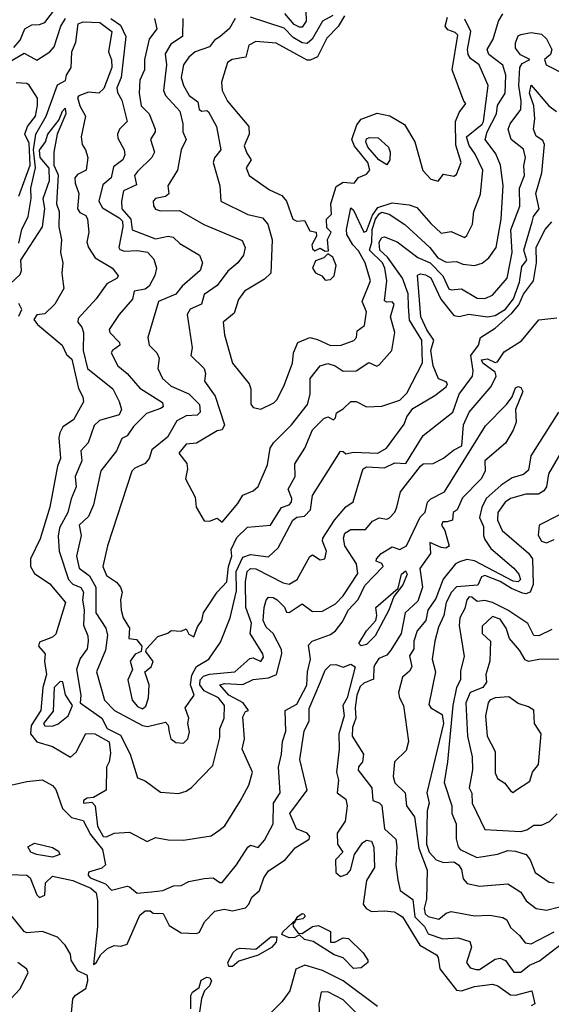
# Model space of a CAD drawing. Extents: x 1995148 to 2088947, y 769131 to 906009.
# Tile 187 of 256: x 2030708 to 2032774, y 807893 to 811720. Entities that reach past the tile are written whole.
import ezdxf

# ---------------------------------------------------------------- set-up
doc = ezdxf.new("R2010")
doc.units = 0

msp = doc.modelspace()

# ---------------------------------------------------------------- linework, layer by layer
at = {"layer": '0CON05XD'}
for points in [[(2030685, 811611.7), (2030709.3, 811640.7), (2030727.5, 811685), (2030755, 811700.9), (2030785, 811701.5), (2030805, 811710), (2030884.3, 811815), (2030907.1, 811835), (2030906.5, 811845), (2030855, 811912.3), (2030817.5, 811937.5), (2030798.9, 811995), (2030764.7, 812035), (2030635, 812098.4)], [(2031819.5, 811755), (2031821.3, 811715), (2031805, 811691.8), (2031795, 811690.9), (2031775, 811702), (2031738.7, 811745)], [(2030666, 811555), (2030725, 811590.6), (2030775, 811563.6), (2030825, 811595.5), (2030841.2, 811615), (2030868.1, 811695), (2030886, 811725)], [(2030705, 810851.1), (2030715.8, 810905), (2030741, 810955), (2030751.9, 811025), (2030751.2, 811065), (2030769.2, 811145), (2030761.2, 811215), (2030770.3, 811275), (2030810.2, 811345), (2030855, 811467.5), (2030886.1, 811483.9), (2030890, 811505), (2030907.7, 811535), (2030910, 811595), (2030926.6, 811633.4), (2030935.3, 811704.7), (2030955, 811711.8), (2031019.8, 811709.8), (2031065.7, 811675), (2031053.1, 811595), (2031064.7, 811564.7), (2031066, 811535), (2031035, 811453.3), (2031015, 811435.3), (2030975, 811438.5), (2030937.5, 811425), (2030932.3, 811417.7), (2030941.2, 811385), (2030963.8, 811345), (2030946.8, 811265), (2030950.7, 811235), (2030963.3, 811215), (2030972.8, 811185), (2030966.7, 811135), (2030931.9, 811118.1), (2030922.5, 811105), (2030923.5, 811085), (2030937.9, 811045), (2030933.1, 810985), (2030941.1, 810971.1), (2030965, 810958.8), (2030971.9, 810945), (2030976.7, 810895), (2030968.9, 810855), (2030975, 810834.2), (2031001.4, 810795), (2031068.6, 810755), (2031090, 810725), (2031086.2, 810715), (2031046.9, 810693.1), (2031005, 810635.8), (2030935, 810559.2), (2030933.6, 810545), (2030949.4, 810525), (2030955.6, 810505), (2030954.3, 810435), (2030971.8, 810365), (2031070, 810285), (2031095, 810236.7), (2031102.9, 810205), (2031095, 810184.5), (2031017.6, 810162.4), (2030997.2, 810142.8), (2030974.3, 810075), (2030945.8, 810045), (2030949.2, 810005), (2030923.2, 809945), (2030927.2, 809905), (2030908.5, 809858.5), (2030895, 809804.2), (2030862.3, 809745), (2030856.9, 809713.1), (2030861.5, 809655), (2030898.1, 809545), (2030915, 809525.9), (2030945, 809512.7), (2030955.7, 809495), (2030951.4, 809465), (2030959, 809425), (2030956.3, 809366.3), (2030972.7, 809325), (2030973.8, 809305), (2030970, 809275), (2030942.3, 809237.7), (2030928.8, 809195), (2030945.4, 809094.6), (2030942.5, 809065), (2031026.7, 809005), (2031047.5, 808965), (2031099.3, 808939.3), (2031136.7, 808865), (2031165, 808773.3), (2031195, 808761.2), (2031255, 808717.5), (2031325, 808712), (2031355, 808722), (2031375, 808736.2), (2031458.6, 808821.4), (2031485, 808930), (2031485.8, 808964.2), (2031501.9, 809005), (2031504.2, 809055), (2031480, 809085), (2031425, 809111.4), (2031407.9, 809135), (2031409.2, 809155), (2031422, 809168), (2031445, 809176.3), (2031543.8, 809185), (2031602.6, 809237.4), (2031615, 809240), (2031645, 809225.7), (2031655, 809242.5), (2031653.1, 809255), (2031603.5, 809335), (2031609.1, 809375), (2031587, 809435), (2031584.8, 809535.2), (2031591.5, 809575), (2031605, 809586.5), (2031625, 809586.2), (2031731.5, 809531.5), (2031755, 809526.6), (2031785.9, 809545), (2031835, 809634), (2031845, 809640), (2031875, 809620.8), (2031893.3, 809625), (2031900.6, 809655), (2031885, 809693.3), (2031886.4, 809705), (2031930.8, 809775), (2031975, 809827.1), (2032004.1, 809845.9), (2032035.7, 809955.7), (2032041.9, 809975), (2032055, 809982.1), (2032125, 809977.8), (2032165, 809997.5), (2032208.6, 809995), (2032276.1, 810103.9), (2032390.5, 810195), (2032416, 810265), (2032467.9, 810335), (2032470.4, 810355), (2032460.7, 810415), (2032490, 810455), (2032498.6, 810485), (2032555, 810521), (2032619.9, 810580.1), (2032647.4, 810612.6), (2032665, 810653.2), (2032703.7, 810705), (2032716.2, 810775), (2032714.5, 810835.5), (2032749.6, 810905), (2032775.7, 810935)], [(2031062.5, 811725), (2031099, 811699), (2031120.4, 811655), (2031101.6, 811495), (2031085.6, 811455), (2031087.8, 811437.8), (2031105, 811407.5), (2031125.6, 811325), (2031095.3, 811294.7), (2031087.5, 811275), (2031089.7, 811259.7), (2031114.4, 811215), (2031116.7, 811195), (2031108.1, 811175), (2031071.8, 811148.2), (2031063.8, 811106.2), (2031031.1, 811078.9), (2031014.8, 811015), (2031029.1, 810989.1), (2031095, 810950), (2031107, 810937), (2031108.4, 810915), (2031093.5, 810835), (2031097.1, 810827.1), (2031115, 810820.6), (2031165, 810823.8), (2031205, 810817.1), (2031229.7, 810789.7), (2031239.7, 810755), (2031233.4, 810726.6), (2031210.5, 810685), (2031195, 810673.4), (2031152.7, 810665), (2031145.9, 810634.1), (2031094, 810575), (2031055, 810516.2), (2031058.6, 810505), (2031095.6, 810465), (2031097.1, 810455), (2031068, 810435), (2031063.1, 810425), (2031088.6, 810375), (2031125, 810345.7), (2031175, 810287.5), (2031262.7, 810232.7), (2031265.8, 810215), (2031255, 810209.4), (2031200.3, 810189.7), (2031150.5, 810139.5), (2031125, 810102.9), (2031105, 810092.5), (2031084.4, 810045), (2031023.3, 809966.7), (2030995, 809834.4), (2030975, 809789.5), (2030938.4, 809755), (2030946.4, 809715), (2030928.4, 809635), (2030938.6, 809588.7), (2030978.5, 809558.5), (2031003.5, 809515), (2031003.8, 809415), (2031042.5, 809355), (2031048.6, 809328.6), (2031040.7, 809269.2), (2031006.4, 809185), (2031036.8, 809075), (2031076.4, 809035), (2031185, 808977.2), (2031205, 808973.6), (2031275, 808990), (2031285, 808977.5), (2031288.7, 808951.3), (2031295.4, 808925.4), (2031315, 808911.1), (2031345, 808908.1), (2031360.6, 808925), (2031367.9, 808952.1), (2031361.4, 808985), (2031365.7, 809005), (2031350.9, 809045), (2031385.2, 809095), (2031371.8, 809135), (2031377.4, 809172.6), (2031395, 809205.9), (2031443.1, 809235), (2031488.7, 809301.3), (2031525.4, 809395), (2031549.9, 809500.1), (2031549.1, 809575), (2031575, 809631.8), (2031605, 809641.2), (2031675, 809632.2), (2031712.5, 809667.5), (2031769.2, 809775), (2031785, 809786.9), (2031815, 809791.1), (2031837.3, 809815), (2031845, 809871.2), (2031955, 810043.3), (2031965, 810042.5), (2031975, 810032.5), (2032005, 810039.4), (2032100, 810035), (2032132.7, 810055)], [(2031231.8, 811725), (2031240.6, 811685), (2031210.6, 811645), (2031193, 811565), (2031192.7, 811525), (2031174.3, 811485), (2031172.7, 811435), (2031179.5, 811385), (2031210.6, 811355), (2031234.5, 811295), (2031234.3, 811285), (2031215.6, 811255), (2031231.5, 811205), (2031221.9, 811185), (2031165, 811130), (2031154.5, 811115), (2031161.8, 811078.2), (2031111.5, 811055), (2031103.6, 811015), (2031105.3, 810985), (2031139.4, 810945), (2031145, 810904), (2031235, 810868.5), (2031285, 810878.5), (2031304.6, 810874.6), (2031329.8, 810849.8), (2031406, 810805), (2031418.1, 810775), (2031408.6, 810745), (2031339.1, 810685), (2031315, 810653.3), (2031247.8, 810625), (2031205.8, 810485), (2031210.5, 810455), (2031240.6, 810425), (2031249.2, 810405), (2031244.6, 810364.6), (2031262.9, 810325), (2031296, 810296), (2031365.5, 810265.5), (2031406.9, 810225), (2031409.5, 810195), (2031397, 810183), (2031355, 810180.7), (2031318.4, 810161.6), (2031281.9, 810098.1), (2031221.8, 810048.2), (2031210.6, 810015), (2031196, 809995), (2031155, 809977.1), (2031143.9, 809965), (2031049.3, 809675), (2031030.6, 809595), (2031045, 809560), (2031084.5, 809534.5), (2031099.2, 809515), (2031105.7, 809495), (2031099.2, 809465), (2031102.2, 809425), (2031109.4, 809395), (2031134.4, 809355), (2031132.5, 809315), (2031161.2, 809311.2), (2031182.5, 809285), (2031180, 809265), (2031156.2, 809253.8), (2031137, 809227), (2031146.7, 809195), (2031128.6, 809155), (2031144.4, 809075), (2031165, 809051.2), (2031185, 809041.2), (2031197.9, 809052.1), (2031208.6, 809085), (2031211.4, 809135), (2031193.8, 809185), (2031218.8, 809205), (2031226.2, 809225), (2031197.5, 809265), (2031200, 809275), (2031245, 809322.5), (2031283.9, 809336.1), (2031296.7, 809346.7), (2031335, 809343.3), (2031355, 809352.5), (2031365, 809332.5), (2031385, 809321.2), (2031399.4, 809360.6), (2031415.5, 809384.5), (2031422.1, 809415), (2031435.2, 809434.8)], [(2031342.1, 811725), (2031340.6, 811655), (2031295, 811625.6), (2031272.9, 811587.1), (2031278, 811545), (2031266.8, 811445), (2031275, 811425.6), (2031330, 811365), (2031341.5, 811315), (2031341.8, 811285), (2031354.4, 811255), (2031335.5, 811215), (2031321.4, 811135), (2031283.3, 811075), (2031286.9, 811043.1), (2031275, 811032.5), (2031235, 811025.5), (2031227.1, 811015), (2031227.3, 810997.3), (2031235, 810984.2), (2031255, 810977.5), (2031328.7, 810978.7), (2031423.7, 810923.7), (2031571.9, 810861.9), (2031584.2, 810835), (2031577.5, 810805), (2031555.7, 810775), (2031516.9, 810743.1), (2031475, 810686.7), (2031425, 810652), (2031414.2, 810615), (2031370, 810595), (2031359.2, 810575), (2031378.1, 810445), (2031372.9, 810415), (2031424.3, 810365), (2031430, 810345), (2031425.8, 810315), (2031467.6, 810257.6), (2031503.8, 810145), (2031495, 810126.7), (2031475, 810122.5), (2031395, 810074), (2031355, 810070.6), (2031325.8, 810035), (2031357.5, 809995), (2031360, 809975), (2031352, 809935), (2031390, 809865), (2031393.3, 809825), (2031425, 809772.5), (2031445, 809771.2), (2031475, 809782.5), (2031495, 809767.5), (2031555, 809839.4), (2031575, 809872.5), (2031615, 809889.4), (2031634.5, 809905.5), (2031670.3, 809989.7), (2031680.6, 810055), (2031693.8, 810076.2), (2031764.2, 810145.8), (2031825.8, 810225), (2031836, 810265), (2031836.1, 810325), (2031875, 810374.6), (2031905, 810383.6), (2031934, 810375), (2031965, 810354.3), (2032015, 810355.5), (2032065, 810388.1), (2032095, 810374), (2032105, 810378.8), (2032154.3, 810435), (2032165.9, 810504.1), (2032148.9, 810565), (2032163.3, 810615), (2032155, 810623.3), (2032135, 810621.8), (2032125, 810627.5), (2032134.5, 810705), (2032127.3, 810755), (2032117.5, 810775), (2032067.7, 810825), (2032075.9, 810855), (2032077.5, 810905), (2032090.6, 810945), (2032105, 810965.9), (2032115, 810972), (2032143.1, 810965), (2032204.3, 810924.2), (2032301.5, 810835), (2032332.3, 810795), (2032365, 810778.2), (2032405, 810780.9), (2032430.2, 810770.2), (2032475, 810764.4), (2032505, 810774.2), (2032530.8, 810795), (2032559.4, 810835), (2032578.2, 810945), (2032585.9, 811075.9), (2032576.5, 811155), (2032558.5, 811198.5), (2032516.7, 811255), (2032523.8, 811285), (2032560, 811355), (2032565, 811386.2), (2032594.5, 811435), (2032596.2, 811505), (2032585, 811543.5), (2032530.4, 811585), (2032523.9, 811605), (2032547.1, 811645), (2032567.8, 811715), (2032585, 811743.3)], [(2031545.7, 811725), (2031523.4, 811686.6), (2031485.8, 811654.2), (2031465, 811641.2), (2031446, 811615), (2031390, 811595), (2031365, 811574.4), (2031343.9, 811545), (2031335.4, 811495), (2031344.2, 811464.2), (2031365.9, 811425.9), (2031400.5, 811400.5), (2031405, 811371.4), (2031415, 811364.5), (2031435, 811368), (2031441.8, 811361.8), (2031472.2, 811305), (2031488.9, 811215), (2031465, 811183.8), (2031459.4, 811165), (2031485.8, 811075), (2031488.9, 811015), (2031595, 810963.2), (2031650.7, 810950.7), (2031672, 810925), (2031689.5, 810865), (2031684, 810735), (2031658.7, 810711.3), (2031580.8, 810665), (2031557.6, 810632.4), (2031540.9, 810579.1), (2031498, 810545), (2031503.1, 810495), (2031534.3, 810385), (2031599.2, 810305), (2031605.7, 810285.7), (2031606.4, 810226.4), (2031615, 810212.5), (2031645, 810206.2), (2031695, 810230.8), (2031707, 810243), (2031733.9, 810296.1), (2031768.5, 810385), (2031772.2, 810425), (2031789.2, 810465), (2031835, 810484.5), (2031865, 810477.8), (2031915, 810454.5), (2031956.7, 810455), (2032006.7, 810473.3), (2032016.5, 810485), (2032019.5, 810510.5), (2032048.3, 810531.7), (2032055.9, 810585), (2032038.5, 810625), (2032071.4, 810705), (2032050.5, 810775), (2032025, 810821.8), (2032002.1, 810845), (2031978.6, 810885), (2031977.5, 810905), (2031995, 810988.8), (2032005, 810979.5), (2032045, 810894.5), (2032055, 810898.2), (2032078.9, 810961.1), (2032099.5, 810990.5), (2032155, 811008.6), (2032221.3, 811001.3), (2032250.7, 810990.7), (2032305, 810927.8), (2032345, 810890.5), (2032385, 810897.5), (2032435.7, 810874.3), (2032445, 810881.2), (2032466.8, 810925), (2032472.9, 810975), (2032497.9, 811042.1), (2032507.2, 811135), (2032478.1, 811198.1), (2032455, 811230.8), (2032443.6, 811265), (2032505, 811314.3), (2032510.2, 811325), (2032528.5, 811465), (2032492.9, 811545), (2032459.6, 811569.6), (2032450.4, 811585), (2032448.4, 811605), (2032460.5, 811675), (2032437.5, 811722.5)], [(2031970, 811735), (2031945.7, 811694.3), (2031901.8, 811648.2), (2031865, 811576.2), (2031837.2, 811562.8), (2031825, 811563.3), (2031705, 811628.5), (2031625, 811635.4), (2031598.8, 811621.2), (2031586, 811575), (2031534, 811565), (2031515.9, 811554.1), (2031492.3, 811477.7), (2031494.7, 811445), (2031515, 811404.2), (2031598.6, 811305), (2031599.2, 811275), (2031580.6, 811229.4), (2031590.9, 811200.9), (2031606.7, 811175), (2031587.8, 811145), (2031600, 811115), (2031678.9, 811058.9), (2031726.4, 811036.4), (2031744.5, 811014.5), (2031769.2, 810945), (2031785, 810937.5), (2031815, 810940), (2031835, 810900), (2031860, 810895), (2031861.7, 810878.3), (2031843.3, 810845), (2031845, 810830), (2031855, 810822.5), (2031875, 810832.5), (2031895, 810820), (2031907.5, 810822.5), (2031903.9, 810866.1), (2031918.8, 810895), (2031901.7, 810911.7), (2031900, 810945), (2031920, 810965), (2031917.3, 811005), (2031937.7, 811072.3), (2031965, 811088.7), (2032007.5, 811085), (2032025, 811106.7), (2032055, 811120), (2032068.8, 811135), (2032060.9, 811165), (2032008.9, 811228.9), (2031999, 811255), (2032018, 811312), (2032035, 811333.9), (2032096.5, 811356.5), (2032146.7, 811346.7), (2032202.6, 811312.6), (2032242.9, 811245), (2032274.6, 811134.6), (2032305, 811100.8), (2032333.3, 811093.3), (2032355, 811120), (2032395, 811112.5), (2032405, 811118.8), (2032423.3, 811165), (2032402, 811232), (2032401.2, 811325), (2032415, 811360), (2032442, 811395), (2032433.8, 811403.8), (2032388.2, 811525), (2032409.7, 811659.7), (2032400.5, 811670.5), (2032370.9, 811680.8), (2032360.8, 811695), (2032370.5, 811729.5)], [(2031925, 811737.1), (2031885, 811714.4), (2031843.8, 811645), (2031825, 811628.4), (2031805, 811630), (2031771, 811651), (2031735, 811687.4), (2031605, 811730)], [(2031435.2, 809434.8), (2031475.5, 809495), (2031512.4, 809535), (2031519.6, 809595), (2031531.9, 809635), (2031529.5, 809660.5), (2031552, 809708), (2031592.8, 809747.2), (2031682.5, 809755), (2031725, 809824.4), (2031755, 809834.1), (2031764, 809845), (2031765, 809858.8), (2031751.1, 809895), (2031778.9, 809945), (2031776.6, 809993.4), (2031815.8, 810055), (2031845, 810126.2), (2031889.3, 810170.7), (2031905, 810176.7), (2031927.5, 810165), (2031935, 810172.5), (2031938.3, 810191.7), (2031965, 810207.1), (2031995, 810235.6), (2032015, 810236), (2032055.7, 810215.7), (2032115, 810217.5), (2032185, 810240.8), (2032212, 810268), (2032273.5, 810386.5), (2032270.5, 810475), (2032222.8, 810552.8), (2032219, 810605), (2032217.4, 810655), (2032194.7, 810715), (2032136.7, 810796.7), (2032106.8, 810825), (2032104.8, 810855), (2032115, 810874.2), (2032125, 810875.7), (2032175, 810857.3), (2032255, 810796.2), (2032303.2, 810775), (2032352.1, 810725), (2032375, 810674.5), (2032385, 810670.5), (2032425, 810674.5), (2032485, 810637.7), (2032515, 810636.5), (2032545, 810649.1), (2032601.8, 810715), (2032621, 810815), (2032616.4, 810903.6), (2032651.1, 810995), (2032649.6, 811065), (2032669.3, 811115), (2032667.2, 811152.8), (2032672.9, 811185), (2032665, 811216.9), (2032618, 811255), (2032606, 811295), (2032613.1, 811315), (2032655, 811370.8), (2032656.2, 811403.8), (2032647.5, 811465), (2032650.8, 811535), (2032660.4, 811549.6), (2032690, 811565), (2032654.1, 811584.1), (2032635, 811610), (2032635, 811630), (2032645, 811657.5), (2032655, 811662.5), (2032695, 811670), (2032735, 811664.2), (2032755, 811646.2), (2032775.4, 811605), (2032770.6, 811585), (2032746.7, 811565), (2032754.2, 811545), (2032832.3, 811505)], [(2030704.8, 811035), (2030748.6, 811155), (2030745, 811240), (2030728.2, 811275), (2030738.2, 811305), (2030769.2, 811345), (2030777.4, 811387.4), (2030776.7, 811415), (2030745, 811466), (2030735, 811472), (2030694.3, 811474.3)], [(2032132.7, 810055), (2032202.2, 810147.8), (2032212.8, 810177.2), (2032235, 810209.6), (2032320.6, 810259.4), (2032365, 810293.1), (2032370, 810305), (2032365, 810312.5), (2032335, 810324.6), (2032313.9, 810375), (2032305.3, 810435), (2032317.1, 810475), (2032289.6, 810515), (2032266.7, 810565), (2032253.2, 810726.8), (2032265, 810731.9), (2032285, 810729.1), (2032305, 810716.4), (2032344.1, 810634.1), (2032395, 810570.9), (2032415, 810566.4), (2032453.7, 810576.3), (2032525, 810564.7), (2032555, 810570.8), (2032595, 810595.3), (2032626, 810635), (2032650.5, 810699.5), (2032659.3, 810760.8), (2032677.8, 810785), (2032666.4, 810825), (2032699.1, 810935), (2032704.2, 810955.8), (2032726.6, 810985), (2032714, 811045), (2032736.7, 811125), (2032747.7, 811235), (2032740.5, 811250.5), (2032715, 811267.1), (2032704.6, 811295), (2032710, 811335), (2032705.5, 811385), (2032689.3, 811435), (2032695, 811466), (2032763.8, 811385), (2032793.4, 811363.4)], [(2030672.2, 810695), (2030709.6, 810730.4), (2030715.3, 810745), (2030712.9, 810785), (2030796.9, 810915), (2030805.5, 810985), (2030798.7, 811025), (2030823.1, 811095), (2030823, 811143), (2030787.2, 811185), (2030785, 811213.8), (2030808.6, 811245), (2030817.3, 811275), (2030860, 811330), (2030873.6, 811365), (2030885, 811376.5), (2030886.6, 811355), (2030853.3, 811275), (2030840, 811205), (2030840, 811155), (2030856.9, 811116.9), (2030851.5, 811005), (2030860.8, 810975), (2030860.5, 810915), (2030870, 810865), (2030866.4, 810815), (2030875.6, 810775), (2030871.2, 810735), (2030876.2, 810693.8), (2030879.2, 810675), (2030845, 810614.4), (2030805, 810577.5), (2030775, 810572.5), (2030762.5, 810555), (2030776.7, 810535), (2030873.3, 810455), (2030889.3, 810419.3), (2030910.9, 810400.9), (2030936.2, 810286.2), (2030952.7, 810255), (2030955.5, 810235), (2030916.8, 810165), (2030875, 810138.1), (2030863.3, 810115), (2030859.4, 810095), (2030865.9, 810015), (2030855.3, 809985), (2030825.2, 809825), (2030787, 809703), (2030750, 809625), (2030750.3, 809595), (2030765, 809567.5), (2030825, 809527.5), (2030885.3, 809455), (2030848.2, 809331.7), (2030835, 809320), (2030785, 809300.4), (2030780.8, 809285), (2030806.4, 809255), (2030803.8, 809225), (2030812.5, 809175), (2030798.4, 809125), (2030789.6, 809035), (2030752.7, 808977.3), (2030750, 808945), (2030775, 808913.8), (2030835.8, 808895.8), (2030905, 808854), (2030926.9, 808873.1), (2030965, 808945.9), (2031000, 808945), (2031055, 808913.3), (2031060.9, 808869.1), (2031055.7, 808835.7), (2031045.3, 808814.7), (2031043.8, 808725), (2030995, 808697.5), (2030970, 808695), (2030955.8, 808685), (2030956.2, 808675), (2030988.3, 808678.3), (2031001.4, 808665), (2031010, 808585), (2031032, 808545), (2031045, 808543.8), (2031075, 808558.9), (2031135, 808562), (2031203.6, 808526.4), (2031235, 808542), (2031285, 808532.5), (2031345, 808530.8), (2031452.3, 808547.7), (2031481.4, 808568.6), (2031505, 808586.7), (2031565, 808683.3), (2031598.6, 808745), (2031612.9, 808795), (2031572.5, 808885), (2031581.9, 808925), (2031575, 809010), (2031585, 809030.8), (2031597.5, 809035), (2031576.2, 809065), (2031520.3, 809095), (2031485.7, 809135), (2031505, 809140.5), (2031575, 809136.6), (2031615, 809155.8), (2031675, 809161.6), (2031706.3, 809175), (2031727, 809255), (2031725, 809272), (2031692.7, 809335), (2031665, 809359.1), (2031653.7, 809385), (2031657.2, 809435), (2031665.5, 809464.5), (2031674.5, 809475.5), (2031693.3, 809475), (2031708.1, 809465), (2031737.4, 809437.4), (2031745, 809417.5), (2031755, 809416.7), (2031805, 809450), (2031845, 809420), (2031885, 809420.9), (2031935, 809450), (2031965, 809481.5), (2032022.1, 809567.9), (2032017, 809605), (2031971.1, 809675), (2031965.6, 809705), (2031971.1, 809725), (2031995, 809739.2), (2032051.1, 809738.9), (2032078.9, 809771.1), (2032105, 809784.4), (2032135, 809779.4), (2032145, 809784.4), (2032165, 809805.7), (2032173.6, 809825), (2032187.9, 809885), (2032265, 809984.4), (2032275, 809994.3), (2032315, 809995.8), (2032355, 810015.6), (2032393.1, 810046.9), (2032425.7, 810064.3), (2032432.7, 810145), (2032453.8, 810195), (2032539.3, 810295), (2032558.8, 810335), (2032555, 810350.8), (2032507.1, 810385), (2032501.9, 810398.1), (2032525, 810402.2), (2032555, 810387.5), (2032565, 810390.8), (2032590.5, 810429.5), (2032657.8, 810472.2), (2032725.7, 810554.3), (2032795, 810561.4)], [(2032135, 811155.6), (2032103.8, 811175), (2032060, 811225), (2032052.5, 811245), (2032055, 811256.7), (2032067, 811263), (2032100.5, 811260.5), (2032140.6, 811225), (2032147.7, 811205), (2032146.2, 811175), (2032135, 811155.6)], [(2031895, 810707.5), (2031915, 810710), (2031930, 810725), (2031938, 810765), (2031925, 810797.5), (2031905, 810810), (2031890, 810795), (2031857, 810783), (2031846, 810755), (2031856.8, 810736.8), (2031882.5, 810725), (2031895, 810707.5)], [(2030705, 810567.5), (2030716.7, 810593.3), (2030705, 810617.5)], [(2030633.5, 808736.5), (2030735, 808759.6), (2030795.7, 808765.7), (2030835, 808744), (2030847.8, 808727.8), (2030874.7, 808654.7), (2030909.7, 808619.7), (2030955, 808607.1), (2030982.6, 808552.6), (2031030, 808495), (2031041.9, 808435), (2031027.6, 808422.4), (2030975, 808406.2), (2030974.3, 808395), (2030981.9, 808385), (2031041.3, 808361.3), (2031065, 808336.2), (2031125, 808352), (2031135, 808350), (2031164.7, 808324.7), (2031219.5, 808330.5), (2031264.1, 808335.9), (2031305.9, 808354.1), (2031335, 808354.3), (2031365, 808370), (2031425, 808381.9), (2031460, 808385), (2031485, 808366.7), (2031495, 808366.7), (2031550.5, 808435), (2031595, 808504), (2031605, 808511.2), (2031635, 808502.5), (2031658.7, 808531.3), (2031692.2, 808595), (2031693.5, 808675), (2031720, 808715), (2031713.5, 808815), (2031725.8, 808865.8), (2031728.6, 808915), (2031742.2, 808955), (2031738.8, 809035), (2031785, 809059.4), (2031824.2, 809134.2), (2031825.8, 809185), (2031837.3, 809235), (2031830.3, 809289.7), (2031843.8, 809305), (2031915, 809330), (2031935, 809344.3), (2031961.3, 809378.7), (2031985, 809426.7), (2032023.5, 809466.5), (2032049.3, 809520.7), (2032120, 809595), (2032115, 809607.1), (2032093.3, 809615), (2032094, 809625), (2032112.2, 809645), (2032155, 809671.1), (2032185, 809661.2), (2032211.2, 809675), (2032263.9, 809786.1), (2032283.6, 809806.4), (2032292, 809845), (2032305, 809857.5), (2032358.8, 809885), (2032518.3, 810141.7), (2032599.2, 810225), (2032621.4, 810255), (2032635, 810290), (2032645, 810294.6), (2032655, 810290.7), (2032662.6, 810275), (2032634.5, 810205), (2032636.4, 810156.4), (2032625.4, 810125), (2032595, 810074.4), (2032515, 810005.8), (2032516, 809965), (2032501.1, 809935), (2032428.4, 809861.6), (2032407.5, 809815), (2032392.5, 809805), (2032390, 809775), (2032368.3, 809768.3), (2032351.7, 809768.3), (2032347.5, 809755), (2032360, 809735), (2032376.2, 809673.8), (2032363.6, 809666.4), (2032345, 809669.2), (2032301.7, 809688.3), (2032303.8, 809645), (2032262.5, 809587.5), (2032273.4, 809515), (2032255, 809460), (2032206, 809415), (2032190, 809335), (2032150.5, 809269.5), (2032135, 809249.6), (2032103.2, 809236.8), (2032091.4, 809218.6), (2032084.4, 809205), (2032083, 809157), (2032045, 809141.8), (2032031.2, 809128.8), (2032018.5, 809095), (2032011.5, 809045), (2032013.6, 809005), (2032001.4, 808968.6), (2031999.7, 808935), (2032043.2, 808865), (2032039.3, 808835), (2032024.2, 808815.8), (2032022.9, 808802.9), (2032075.6, 808735), (2032080, 808685), (2032105, 808675.7), (2032115.3, 808665.3), (2032124.8, 808575), (2032169.2, 808535), (2032173.5, 808505), (2032169.5, 808435), (2032176.9, 808376.9), (2032185.7, 808335.7), (2032235, 808300.8), (2032242.7, 808232.7), (2032280.7, 808195), (2032295, 808166.7), (2032352.2, 808147.8), (2032411.7, 808151.7), (2032457.4, 808137.4), (2032462.8, 808115), (2032444.3, 808055), (2032458, 808035), (2032482.2, 808027.8), (2032495, 808028.9), (2032555, 808068.1), (2032575, 808073.1), (2032595, 808062.9), (2032628.3, 808018.3), (2032655, 808018.5), (2032689.4, 808045), (2032727.7, 808062.3), (2032806.8, 808123.2)], [(2032802, 810195), (2032694.4, 810025), (2032685, 809968.8), (2032665, 809952.2), (2032621.1, 809938.9), (2032578.8, 809911.2), (2032520.7, 809859.3), (2032503.6, 809823.6), (2032494.5, 809785), (2032510.6, 809750.6), (2032509.6, 809715), (2032515, 809699.4), (2032538.8, 809665), (2032628.3, 809588.3), (2032647.7, 809565), (2032654.4, 809545), (2032645.2, 809534.7), (2032625, 809537.9), (2032475, 809617.2), (2032445, 809621.5), (2032416.4, 809613.6), (2032401.1, 809605), (2032353.9, 809546.1), (2032325, 809471.1), (2032293.9, 809425), (2032286, 809385), (2032252, 809345), (2032240, 809305), (2032238.8, 809275), (2032222.4, 809247.6), (2032231.1, 809205), (2032222.5, 809187.5), (2032194.8, 809165.2), (2032180.3, 809105), (2032183.1, 809085), (2032199.2, 809055), (2032219.2, 808915), (2032209.7, 808880.3), (2032163.9, 808835), (2032159.2, 808779.2), (2032165, 808754.5), (2032205.5, 808715), (2032210.9, 808665), (2032242.1, 808622.1), (2032259.4, 808499.4), (2032291.2, 808415), (2032288.1, 808301.9), (2032280, 808265), (2032283.3, 808245), (2032295, 808234.6), (2032336.5, 808223.5), (2032365, 808248), (2032385, 808254.2), (2032475, 808236.9), (2032535, 808240), (2032585, 808230), (2032601.3, 808221.3), (2032615, 808191.2), (2032650.4, 808160.4), (2032671.6, 808131.6), (2032695, 808128.2), (2032785, 808174.6)], [(2032809.4, 810035), (2032763.1, 809955), (2032754.5, 809905), (2032745, 809889.4), (2032723.8, 809876.2), (2032675, 809875.4), (2032615, 809859.1), (2032594.4, 809845), (2032565.5, 809804.5), (2032564.7, 809775), (2032582.8, 809735), (2032685, 809646.6), (2032701, 809625), (2032703.4, 809525), (2032691.6, 809495), (2032675, 809488.3), (2032661.4, 809491.4), (2032618.8, 809508.8), (2032575, 809536.8), (2032515, 809559.5), (2032502, 809555), (2032487.6, 809522.4), (2032405, 809516), (2032385.4, 809495), (2032365.5, 809455), (2032355.3, 809405), (2032335, 809358.6), (2032321.6, 809305), (2032310.7, 809235), (2032323.6, 809185), (2032298.1, 809058.1), (2032306, 809045), (2032349.4, 809019.4), (2032355.2, 808985.2), (2032290, 808715), (2032299.1, 808675), (2032291.8, 808645), (2032288.9, 808515), (2032299.1, 808485), (2032326.7, 808455), (2032355, 808444.7), (2032395, 808446.5), (2032412.9, 808435), (2032425, 808416.7), (2032431.1, 808381.1), (2032447, 808363)], [(2032803.3, 809795), (2032726.7, 809755), (2032723, 809717), (2032735, 809693.3), (2032755, 809687.5), (2032785, 809700)], [(2032035, 809286.9), (2032025.5, 809295), (2032055.4, 809345), (2032091.8, 809385), (2032096.2, 809405), (2032092.2, 809435), (2032178.8, 809511.2), (2032191.8, 809565), (2032207.5, 809577.5), (2032212.9, 809565), (2032196.5, 809523.5), (2032161.9, 809478.1), (2032142.3, 809425), (2032089.1, 809325), (2032055, 809291.1), (2032035, 809286.9)], [(2032775, 809350.3), (2032725, 809325.6), (2032705, 809326.9), (2032682.9, 809372.9), (2032605.1, 809425.1), (2032545.4, 809455.4), (2032515, 809462.5), (2032485, 809458.2), (2032465, 809475.3), (2032455, 809477.2), (2032445.4, 809465), (2032438.1, 809431.9), (2032418.5, 809395), (2032416, 809366), (2032435.5, 809244.5), (2032421.1, 809188.9), (2032420.5, 809155), (2032404.8, 809125.2), (2032391.5, 809055), (2032370.7, 808835), (2032356.9, 808755), (2032386.8, 808665), (2032387.3, 808635), (2032404.3, 808595), (2032404.1, 808535.9), (2032411.8, 808505), (2032420, 808495), (2032484, 808464), (2032565, 808477.1), (2032605, 808490.9), (2032635, 808488.2), (2032675.8, 808475), (2032691.5, 808455), (2032711.4, 808405), (2032765, 808368.1), (2032785, 808365.7)], [(2032895, 809235.8), (2032725, 809232.9), (2032685, 809225.6), (2032672.2, 809232.2), (2032650.1, 809270.1), (2032610.9, 809315), (2032598.5, 809355), (2032575, 809389.6), (2032545, 809400.6), (2032505, 809362.9), (2032504.6, 809335), (2032537.2, 809305), (2032535, 809227.5), (2032519.6, 809175), (2032522.2, 809145), (2032507.5, 809125), (2032458.5, 809105), (2032440.8, 809065), (2032448, 808935), (2032465.5, 808855), (2032466.9, 808805), (2032454.3, 808735), (2032464.3, 808714.3), (2032465.6, 808675.6), (2032515, 808572.9), (2032655.6, 808564.4), (2032678.3, 808571.7), (2032705, 808590), (2032735, 808588.8), (2032766.1, 808603.9), (2032796.1, 808633.9)], [(2031877.1, 809147.1), (2031895, 809192), (2031915, 809212.9), (2031935.7, 809214.3), (2031965, 809204.2), (2031995, 809215.5), (2032011.5, 809205), (2031979.7, 809085), (2031963.8, 809055), (2031968.9, 809015), (2031947.3, 808945), (2031949.1, 808885), (2031938.9, 808795), (2031946.1, 808765), (2031941.5, 808715), (2031975, 808690.8), (2031980.6, 808665), (2031972.5, 808605), (2031942, 808558), (2031942.5, 808515), (2031963.8, 808485), (2031935.6, 808455), (2031936.4, 808405), (2031955, 808389.5), (2031980.6, 808399.4), (2031993.8, 808415), (2032008.8, 808475), (2032039.5, 808520.5), (2032055, 808531.2), (2032075, 808526.7), (2032084.2, 808504.2), (2032086.9, 808425), (2032055.7, 808375), (2032042.2, 808282.2), (2032054.2, 808265), (2032075, 808254), (2032125, 808256.8), (2032162.6, 808252.6), (2032175, 808245.6), (2032195, 808232.5), (2032263, 808123), (2032327.5, 808085), (2032334.3, 808075), (2032340.9, 808030.9), (2032405, 807948.6), (2032425, 807945.6), (2032475, 807962.9), (2032545, 807971.8), (2032565.3, 807965.3), (2032615, 807929.5), (2032635, 807929.1), (2032697.5, 807945), (2032710, 807895), (2032695, 807887.5)], [(2030672.6, 808397.4), (2030735, 808395.6), (2030749.2, 808385), (2030775, 808318.8), (2030785, 808308), (2030805, 808317.5), (2030808.4, 808365), (2030835, 808391.7), (2030915, 808374.4), (2030984.5, 808345), (2031005, 808325.8), (2031010.2, 808295), (2031010, 808195), (2030995, 808047.5), (2031005, 808053.8), (2031022.9, 808087.1), (2031049.5, 808110.5), (2031075, 808122), (2031100.7, 808119.3), (2031125, 808126.7), (2031175, 808240), (2031195, 808256.2), (2031215, 808256.7), (2031227, 808247), (2031265, 808245.7), (2031289.3, 808199.3), (2031335, 808170.8), (2031395, 808168.8), (2031407.1, 808172.9), (2031426.2, 808213.8), (2031466.7, 808255), (2031502.8, 808262.8), (2031535, 808257.1), (2031585, 808268.5), (2031598.2, 808281.8), (2031610.4, 808309.6), (2031639.7, 808335), (2031656.6, 808385), (2031675, 808412), (2031740, 808455), (2031778.8, 808501.2), (2031833.3, 808535), (2031835.8, 808545), (2031825, 808558), (2031783.8, 808575), (2031757.5, 808635), (2031824.4, 808725), (2031796.5, 808845), (2031813.5, 808955), (2031833.3, 808995), (2031832.4, 809042.4), (2031877.1, 809147.1)], [(2030835, 808974.4), (2030857.3, 808982.7), (2030896.2, 809015), (2030913.3, 809055), (2030886, 809096), (2030875, 809146.7), (2030865, 809148), (2030841.8, 809125), (2030837.8, 809032.2), (2030800, 808985), (2030805.9, 808975.9), (2030835, 808974.4)], [(2032625, 808716.7), (2032635, 808723.8), (2032689.7, 808760.3), (2032700, 808795), (2032724, 808825), (2032733.8, 808945), (2032708, 808985), (2032705, 809036.2), (2032685, 809050), (2032645, 809062), (2032608, 809088), (2032555.4, 809084.6), (2032534.7, 809075.3), (2032527.8, 809065), (2032518.2, 809015), (2032523.9, 808935), (2032555.4, 808875.4), (2032555, 808792.5), (2032565, 808771.2), (2032592.7, 808752.7), (2032615, 808722.5), (2032625, 808716.7)], [(2030835, 808464.7), (2030773.3, 808475), (2030751.2, 808485), (2030740, 808505), (2030765, 808520), (2030835, 808502), (2030858.1, 808488.1), (2030863.8, 808475), (2030835, 808464.7)], [(2032447, 808363), (2032495, 808351.9), (2032605, 808360.8), (2032655, 808329.4), (2032675.4, 808295.4), (2032715, 808265.7), (2032755, 808258.9), (2032805, 808272.5)], [(2030909.6, 807860.4), (2030914.3, 807915), (2030925, 807928.9), (2030964.3, 807955), (2030972.9, 807985), (2030971.2, 808005), (2030933.2, 808023.2), (2030907.5, 808065), (2030905, 808088), (2030885, 808123.1), (2030855, 808154.4), (2030796.5, 808176.5), (2030735, 808170.9), (2030725, 808175.5), (2030678.5, 808235)], [(2032005, 808031.8), (2031965, 808073.4), (2031929.4, 808085), (2031847.7, 808137.7), (2031815, 808145.6), (2031795, 808163.3), (2031777, 808153), (2031755, 808150.9), (2031726.7, 808165), (2031730.4, 808175), (2031769.5, 808210.5), (2031780, 808220), (2031788.6, 808235), (2031805, 808246.2), (2031812.5, 808245), (2031816.5, 808235), (2031807.5, 808225), (2031780, 808220), (2031775, 808207.5), (2031769.5, 808210.5), (2031770.6, 808195), (2031790, 808170), (2031805, 808168.6), (2031845, 808195.8), (2031869.5, 808199.5), (2031915, 808176.7), (2031915, 808134.3), (2031932.5, 808135), (2031965, 808151.2), (2031985, 808148.8), (2032042.7, 808092.7), (2032060, 808065), (2032060, 808055), (2032035, 808034.5), (2032005, 808031.8)], [(2031535, 808040.4), (2031520.6, 808040.6), (2031516.4, 808055), (2031537.9, 808095), (2031552.2, 808107.8), (2031565, 808111.8), (2031625, 808107.1), (2031684.3, 808155.7), (2031707.1, 808155), (2031704.1, 808135), (2031686, 808114), (2031635, 808084.7), (2031559.8, 808060.3), (2031535, 808040.4)], [(2030673.8, 807915), (2030708.3, 807951.7), (2030741.2, 808015), (2030735, 808030), (2030701.1, 808055)], [(2032097.8, 807885), (2031965, 807984), (2031885.1, 808025.1), (2031815.3, 808044.7), (2031780.9, 808029.1), (2031757.8, 807945), (2031727.1, 807902.9), (2031671.6, 807848.4)], [(2031373.2, 807875), (2031372.7, 807927.3), (2031379.8, 807940.2), (2031405, 807958), (2031413.3, 807986.7), (2031435, 807998.8), (2031446.1, 807996.1), (2031452.8, 807985), (2031445, 807964.6), (2031425.5, 807945), (2031414.4, 807915.6), (2031405.9, 807854.1)], [(2032095, 807779.5), (2031965, 807910.4), (2031905, 807941.9), (2031879.3, 807940.7), (2031870.5, 807895), (2031872.5, 807845)]]:
    msp.add_lwpolyline(points, dxfattribs=at)

doc.saveas('drawing.dxf')
